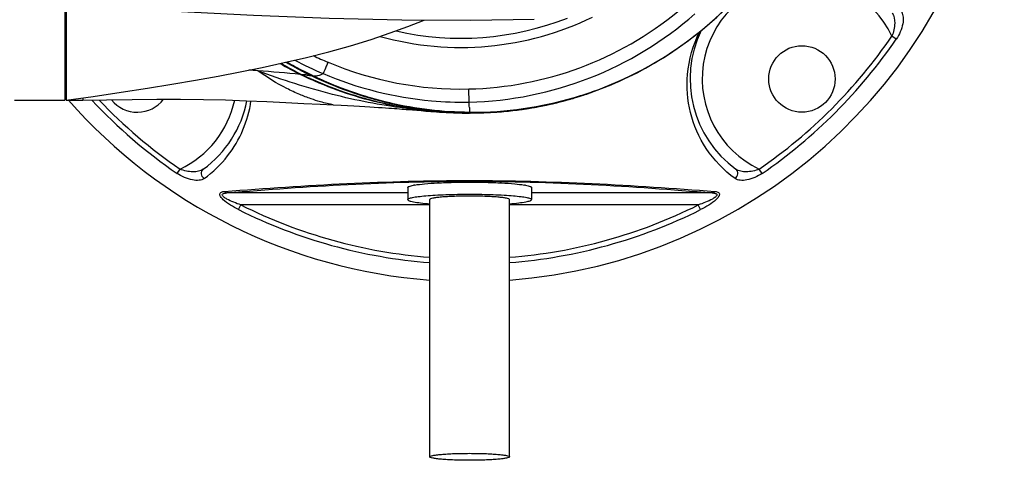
# Model space of a CAD drawing. Header units: millimetres. Extents: x 11 to 407, y 12 to 285.
# Tile 36 of 42: x 160 to 184, y 239 to 250. Entities that reach past the tile are written whole.
import ezdxf

# ---------------------------------------------------------------- set-up
doc = ezdxf.new("R2010")
doc.units = ezdxf.units.MM
doc.header["$LTSCALE"] = 23.1
doc.layers.get('0').update_dxf_attribs({"linetype": 'CONTINUOUS'})
doc.layers.add('02___PRT_ALL_AXES', color=7, linetype='CONTINUOUS')
doc.layers.add('06___PRT_ALL_SURFS', color=7, linetype='CONTINUOUS')

msp = doc.modelspace()

# ---------------------------------------------------------------- linework, layer by layer
at = {"color": 7, "linetype": 'Continuous'}
for p, q in [((181.8028, 249.4868), (181.6956, 249.5604)), ((167.0118, 248.6102), (167.0221, 248.6215)), ((167.2489, 248.5112), (167.2416, 248.5146)), ((167.2638, 248.5043), (167.2489, 248.5112)), ((167.2843, 248.4949), (167.2638, 248.5043)), ((167.2792, 248.5947), (167.2725, 248.5847)), ((167.2725, 248.5847), (167.2946, 248.5741)), ((167.2886, 248.5865), (167.2815, 248.59)), ((167.2981, 248.582), (167.2886, 248.5865)), ((167.3217, 248.5796), (167.298, 248.582)), ((167.3184, 248.5723), (167.2981, 248.5821)), ((167.3018, 248.5891), (167.3216, 248.5796)), ((171.1955, 247.9247), (171.1873, 248.2493)), ((159.915, 247.9736), (160.11, 247.9736)), ((161.19, 247.9736), (161.61, 247.9736)), ((161.61, 248.0322), (161.61, 247.9736)), ((173.8181, 248.0289), (173.7932, 248.0216)), ((173.8181, 248.029), (173.7964, 248.0226)), ((169.6867, 247.74), (169.7914, 247.7312)), ((169.7914, 247.7312), (170.0058, 247.7131)), ((171.143, 247.6524), (171.21, 247.6521)), ((171.1711, 247.654), (171.1581, 247.6541)), ((171.1841, 247.6539), (171.1711, 247.654)), ((171.21, 247.6538), (171.1841, 247.6539)), ((171.193, 247.6543), (171.1873, 247.6543)), ((171.21, 247.6542), (171.193, 247.6543)), ((171.2043, 247.7941), (171.21, 247.6715)), ((171.2097, 247.6563), (171.2094, 247.6548)), ((171.2443, 247.6548), (171.2094, 247.6549)), ((171.21, 247.6677), (171.2097, 247.6563)), ((171.21, 247.6715), (171.21, 247.6696)), ((171.21, 247.6538), (171.21, 247.6542)), ((171.2276, 247.6541), (171.21, 247.6542)), ((171.2444, 247.6541), (171.2276, 247.6541)), ((163.9482, 246.1558), (164.0217, 246.263)), ((178.4718, 246.1558), (178.3982, 246.263)), ((169.6725, 245.6726), (165.1861, 245.6726)), ((177.2339, 245.6726), (172.7475, 245.6726)), ((165.4748, 245.2574), (165.5328, 245.3737)), ((170.22, 245.3737), (165.5328, 245.3737)), ((176.8871, 245.3737), (172.2, 245.3737)), ((176.9452, 245.2574), (176.8871, 245.3737))]:
    msp.add_line(p, q, dxfattribs=at)
for points in [[(161.865, 250.2986), (163.8898, 250.1819), (165.8455, 250.0791), (167.7257, 250.0036), (169.529, 249.9619), (171.2431, 249.9561), (172.8146, 249.9831)], [(174.2041, 248.153), (174.7211, 248.3502), (175.3865, 248.6604), (176.0225, 249.0227), (176.3632, 249.2555)], [(161.61, 247.9736), (162.1988, 247.9776), (162.8324, 247.9865), (163.4454, 247.9934), (164.0361, 247.9944), (164.6052, 247.989), (165.1516, 247.9772), (165.6743, 247.9596), (166.1726, 247.9376), (166.6454, 247.9138), (167.0905, 247.8912), (167.5033, 247.871), (167.8263, 247.8556)], [(167.8263, 247.8557), (168.0177, 247.8462), (168.1794, 247.838), (168.3321, 247.8299), (168.4753, 247.8221), (168.6084, 247.8146), (168.7314, 247.8074), (168.8435, 247.8006), (168.9459, 247.7942), (169.039, 247.7881), (169.1242, 247.7824), (169.2026, 247.777), (169.2751, 247.7719), (169.3427, 247.767), (169.4061, 247.7622), (169.4663, 247.7576), (169.5239, 247.7532), (169.5795, 247.7487), (169.6336, 247.7443), (169.6867, 247.74)], [(170.0058, 247.7131), (170.0628, 247.7084), (170.1221, 247.7036), (170.1841, 247.6987), (170.2496, 247.6936), (170.3185, 247.6885), (170.3907, 247.6834), (170.4668, 247.6783), (170.5469, 247.6734), (170.6317, 247.6686), (170.7221, 247.6642), (170.8181, 247.6601), (170.9198, 247.6567), (171.0278, 247.6541), (171.143, 247.6524)]]:
    msp.add_lwpolyline(points, dxfattribs=at)
for centre, radius, start, end in [((171.21, 256.7486), 13.275, 274.27919, 138.61926), ((179.4598, 248.4988), 2.475, 25.39884, 244.60116), ((170.9925, 256.7487), 8.5012, 271.31309, 309.34555), ((170.99, 256.7351), 8.8127, 271.33642, 311.27482), ((170.9925, 256.7489), 7.4687, 254.47604, 295.97718), ((170.9925, 256.7489), 7.2401, 257.19053, 291.44958), ((179.4598, 248.4988), 2.775, 154.35649, 233.80122), ((171.21, 256.7486), 12.7129, 304.43202, 325.56798), ((171.21, 256.7486), 12.843, 304.43202, 325.56798), ((170.7391, 256.1425), 8.4041, 239.75238, 243.67146), ((170.7854, 256.164), 8.4304, 239.67238, 243.73565), ((171.0811, 256.5143), 8.7969, 239.77237, 243.03075), ((171.1107, 256.5307), 8.8158, 239.73128, 242.90804), ((171.1314, 256.5325), 8.8184, 239.68578, 242.79371), ((170.9745, 256.6727), 8.7312, 241.96026, 247.07853), ((170.967, 256.6986), 8.4452, 244.4815, 247.20413), ((170.9925, 256.7487), 8.5013, 247.17627, 271.31293), ((160.3803, 177.1445), 71.7736, 85.549391, 85.727345), ((161.11, 186.342), 62.5473, 84.585673, 85.56195), ((170.764, 256.1838), 8.4521, 243.64446, 243.92837), ((166.8155, 244.7971), 3.8144, 84.64542, 86.40282), ((170.9487, 256.504), 8.8076, 243.76167, 245.10834), ((171.0555, 256.4645), 8.7409, 243.0325, 244.35491), ((171.0848, 256.4806), 8.7594, 242.90974, 244.26615), ((171.0925, 256.4578), 8.7341, 242.79626, 244.27781), ((170.8212, 256.3018), 8.5833, 243.9316, 245.4705), ((171.2615, 256.6985), 9.0266, 286.42907, 289.00322), ((171.2667, 256.6959), 9.0241, 286.40214, 288.97707), ((171.2653, 256.695), 9.0251, 286.4122, 288.98689), ((171.2628, 256.6421), 8.9842, 287.99627, 289.11006), ((171.2618, 256.6976), 9.0256, 289.00334, 289.3868), ((171.2764, 256.667), 8.9936, 288.97838, 289.3533), ((171.275, 256.6665), 8.995, 288.98818, 289.37263), ((171.21, 256.7486), 13.275, 220.77853, 220.9822), ((171.21, 256.7486), 13.275, 221.38073, 265.7208), ((171.21, 256.7486), 12.843, 223.11407, 235.56798), ((171.21, 256.7486), 12.7129, 223.65488, 235.56798), ((162.9602, 248.4988), 2.475, 295.39884, 347.64894), ((162.9602, 248.4988), 2.775, 306.19878, 348.78889), ((162.9421, 248.3568), 2.8686, 321.97258, 351.9452), ((162.3326, 247.2598), 8.8878, 3.4464, 4.28991), ((171.2563, 256.7202), 9.0488, 269.92078, 286.42191), ((171.2515, 256.7446), 9.0752, 269.95163, 286.40739), ((171.25, 256.7446), 9.0769, 269.9618, 286.41711), ((171.2413, 256.713), 9.0582, 270.01847, 286.17768), ((171.237, 256.7304), 9.0763, 280.05464, 282.5902), ((171.2456, 256.6918), 9.0367, 282.5904, 285.37565), ((171.253, 256.6641), 9.0081, 285.37678, 286.37881), ((171.2498, 256.6836), 9.0276, 286.17837, 286.38546), ((171.2551, 256.6657), 9.009, 286.52833, 287.99606), ((171.2585, 256.6456), 8.9888, 286.54444, 288.01547), ((171.2186, 257.8437), 10.1865, 261.41313, 261.96475), ((171.2763, 258.2623), 10.609, 261.97199, 264.13374), ((171.2772, 258.2537), 10.6006, 264.12455, 265.21459), ((171.2624, 258.0739), 10.4201, 265.2132, 266.86305), ((171.251, 257.8641), 10.2101, 266.86259, 268.77867), ((171.2556, 258.779), 11.1256, 267.33294, 267.70982), ((171.232, 258.1231), 10.4693, 267.69498, 269.59525), ((171.2473, 257.7169), 10.0628, 268.78142, 269.65816), ((171.2565, 256.7091), 9.0378, 269.70512, 269.91946), ((171.2543, 256.619), 8.9496, 269.71599, 269.93279), ((171.2528, 256.6208), 8.9532, 269.72621, 269.94322), ((171.2416, 256.6582), 9.0041, 270.01764, 274.10155), ((171.2391, 256.6957), 9.0417, 274.10068, 275.58755), ((171.2349, 256.7364), 9.0826, 275.58884, 278.3342), ((171.2315, 256.7609), 9.1073, 278.3327, 280.05499), ((162.9164, 248.3745), 2.8998, 305.96597, 322.00982), ((171.21, 256.7486), 12.843, 243.47642, 265.57736), ((171.21, 256.7486), 12.7129, 243.47642, 265.53343), ((171.21, 256.7486), 12.7129, 274.46657, 296.52358), ((171.21, 256.7486), 12.843, 274.42264, 296.52358)]:
    msp.add_arc(centre, radius, start, end, dxfattribs=at)
for points, knots in [([(174.2578, 248.1838), (175.1067, 248.4825), (176.7381, 249.3486), (178.6958, 251.3426), (179.9888, 253.8845), (180.2977, 255.7918), (180.2977, 256.7486)], [0, 0, 0, 0, 0.2426163, 0.4891926, 0.7420396, 1, 1, 1, 1]), ([(174.2587, 248.1808), (175.4658, 248.6052), (177.7549, 250.0166), (179.2266, 252.2712), (179.6962, 253.5022)], [0, 0, 0, 0, 0.4926838, 1, 1, 1, 1]), ([(181.6991, 250.1377), (181.7512, 250.0666), (181.7806, 249.8552), (181.7392, 249.6606), (181.6956, 249.5604)], [0, 0, 0, 0, 0.4462699, 1, 1, 1, 1]), ([(181.9311, 250.1581), (181.9567, 250.1228), (181.983, 250.021), (181.9618, 249.7843), (181.8805, 249.6002), (181.8028, 249.4868)], [0, 0, 0, 0, 0.1842816, 0.4200772, 1, 1, 1, 1]), ([(177.8005, 246.0275), (177.5218, 246.2298), (177.0456, 246.7257), (176.642, 247.6459), (176.5646, 248.6661), (176.7549, 249.3385), (176.916, 249.6653)], [0, 0, 0, 0, 0.2550512, 0.4964786, 0.7301516, 1, 1, 1, 1]), ([(167.6948, 248.9129), (167.6805, 248.8793), (167.6403, 248.7853), (167.6008, 248.691), (167.574, 248.631)], [0, 0, 0, 0, 0.3573582, 1, 1, 1, 1]), ([(170.7379, 247.6654), (170.3545, 247.6833), (169.3688, 247.7794), (167.7555, 248.0874), (166.5586, 248.4749), (165.9499, 248.7017)], [0, 0, 0, 0, 0.2341755, 0.6036143, 1, 1, 1, 1]), ([(167.8262, 247.8556), (167.8129, 247.8563), (167.7638, 247.8703), (167.6556, 247.8907), (167.4837, 247.9377), (167.2538, 248.0095), (166.9744, 248.1163), (166.5213, 248.3278), (166.18, 248.5392), (165.9499, 248.7017)], [0, 0, 0, 0, 0.0193306, 0.0731993, 0.1597808, 0.2767578, 0.4217601, 0.592296, 1, 1, 1, 1]), ([(167.3216, 248.5796), (167.363, 248.5754), (167.4521, 248.5728), (167.5338, 248.6094), (167.574, 248.631)], [0, 0, 0, 0, 0.4764768, 1, 1, 1, 1]), ([(167.574, 248.631), (168.4249, 248.2713), (169.6484, 247.9603), (170.8843, 247.9174), (171.1955, 247.9247)], [0, 0, 0, 0, 0.7479431, 1, 1, 1, 1]), ([(167.1715, 248.5948), (167.1806, 248.5939), (167.2143, 248.5907), (167.2479, 248.5873), (167.2725, 248.5847)], [0, 0, 0, 0, 0.2702678, 1, 1, 1, 1]), ([(169.6977, 247.7714), (169.4897, 247.8028), (168.6537, 247.9558), (167.8394, 248.2277), (167.2577, 248.4932)], [0, 0, 0, 0, 0.2474881, 1, 1, 1, 1]), ([(171.2094, 247.6548), (170.5437, 247.6574), (169.1943, 247.7902), (167.9026, 248.212), (167.2843, 248.4949)], [0, 0, 0, 0, 0.4946879, 1, 1, 1, 1]), ([(167.2946, 248.5741), (167.9066, 248.2822), (169.1893, 247.8311), (170.5403, 247.6709), (171.21, 247.6677)], [0, 0, 0, 0, 0.5031092, 1, 1, 1, 1]), ([(171.21, 247.6696), (170.5443, 247.6729), (169.2015, 247.8334), (167.9269, 248.2824), (167.3184, 248.5723)], [0, 0, 0, 0, 0.4968994, 1, 1, 1, 1]), ([(167.3216, 248.5796), (167.9294, 248.2888), (169.2025, 247.8375), (170.5447, 247.6749), (171.21, 247.6715)], [0, 0, 0, 0, 0.5031462, 1, 1, 1, 1]), ([(164.5991, 246.2594), (164.528, 246.2074), (164.3166, 246.178), (164.122, 246.2194), (164.0217, 246.263)], [0, 0, 0, 0, 0.4462699, 1, 1, 1, 1]), ([(164.6195, 246.0275), (164.5831, 246.0553), (164.531, 246.1381), (164.5664, 246.2355), (164.5991, 246.2594)], [0, 0, 0, 0, 0.5301295, 1, 1, 1, 1]), ([(177.8005, 246.0275), (177.8368, 246.0553), (177.889, 246.1381), (177.8536, 246.2355), (177.8209, 246.2594)], [0, 0, 0, 0, 0.5301299, 1, 1, 1, 1]), ([(178.3982, 246.263), (178.298, 246.2194), (178.1034, 246.178), (177.892, 246.2074), (177.8209, 246.2594)], [0, 0, 0, 0, 0.5537242, 1, 1, 1, 1]), ([(164.6195, 246.0275), (164.5841, 246.0018), (164.4824, 245.9756), (164.2457, 245.9968), (164.0616, 246.078), (163.9482, 246.1558)], [0, 0, 0, 0, 0.1842816, 0.4200772, 1, 1, 1, 1]), ([(165.1233, 245.708), (167.1477, 245.8701), (171.21, 246.0876), (175.2723, 245.8701), (177.2967, 245.708)], [0, 0, 0, 0, 0.5000016, 1, 1, 1, 1]), ([(165.1861, 245.6726), (167.1892, 245.843), (171.21, 246.0822), (175.2308, 245.843), (177.2339, 245.6726)], [0, 0, 0, 0, 0.5000016, 1, 1, 1, 1]), ([(178.4718, 246.1558), (178.3584, 246.078), (178.1743, 245.9968), (177.9375, 245.9756), (177.8358, 246.0018), (177.8005, 246.0275)], [0, 0, 0, 0, 0.5799155, 0.8157141, 1, 1, 1, 1]), ([(165.4748, 245.2574), (165.4054, 245.2919), (165.272, 245.3646), (165.1182, 245.4733), (165.0286, 245.5666), (164.9984, 245.6358), (165.0212, 245.677), (165.0615, 245.7006), (165.0979, 245.706), (165.1233, 245.708)], [0, 0, 0, 0, 0.3038106, 0.5975545, 0.727034, 0.8209872, 0.8589335, 0.9002484, 1, 1, 1, 1]), ([(165.5328, 245.3737), (165.4722, 245.3939), (165.3528, 245.4371), (165.2099, 245.5006), (165.1192, 245.5577), (165.0814, 245.5933), (165.0652, 245.6248), (165.0833, 245.6521), (165.1131, 245.6626), (165.1479, 245.6697), (165.1731, 245.6718), (165.1861, 245.6726)], [0, 0, 0, 0, 0.2855094, 0.5671631, 0.7000981, 0.7585005, 0.8031499, 0.8408871, 0.8875117, 0.941572, 1, 1, 1, 1]), ([(165.1233, 245.708), (165.1276, 245.703), (165.1448, 245.6857), (165.1685, 245.6741), (165.1861, 245.6726)], [0, 0, 0, 0, 0.2737187, 1, 1, 1, 1]), ([(177.2339, 245.6726), (177.2469, 245.6718), (177.2721, 245.6697), (177.3069, 245.6626), (177.3365, 245.6521), (177.3549, 245.625), (177.3388, 245.5937), (177.3012, 245.5581), (177.2105, 245.5009), (177.0675, 245.4372), (176.9478, 245.3939), (176.8871, 245.3737)], [0, 0, 0, 0, 0.0584853, 0.1124834, 0.1590009, 0.1966693, 0.2410711, 0.2991086, 0.4319829, 0.7140134, 1, 1, 1, 1]), ([(177.2967, 245.708), (177.322, 245.706), (177.3584, 245.7005), (177.3987, 245.677), (177.4217, 245.636), (177.3915, 245.5669), (177.3021, 245.4736), (177.1482, 245.3647), (177.0146, 245.292), (176.9452, 245.2574)], [0, 0, 0, 0, 0.0996882, 0.1409878, 0.1788512, 0.2725087, 0.4018132, 0.6957792, 1, 1, 1, 1]), ([(177.2967, 245.708), (177.2923, 245.703), (177.2752, 245.6857), (177.2515, 245.6741), (177.2339, 245.6726)], [0, 0, 0, 0, 0.2737188, 1, 1, 1, 1])]:
    msp.add_open_spline(points, degree=3, knots=knots, dxfattribs=at)
at = {"layer": '02___PRT_ALL_AXES', "color": 7, "linetype": 'Continuous'}
for p, q in [((161.16, 250.2986), (161.16, 247.9736)), ((161.19, 250.2986), (161.19, 247.9735)), ((161.16, 248.1236), (161.19, 248.1236)), ((160.11, 247.9736), (161.16, 247.9736)), ((169.6725, 245.8055), (169.6725, 245.5066)), ((172.7475, 245.8055), (172.7475, 245.5066)), ((170.22, 239.126), (170.22, 245.5066)), ((172.2, 239.126), (172.2, 245.5066))]:
    msp.add_line(p, q, dxfattribs=at)
msp.add_circle((179.4602, 248.4984), 0.825, dxfattribs=at)
for centre, radius, start, end in [((162.9602, 248.4988), 0.825, 219.08305, 322.22513), ((170.1167, 244.2501), 1.6397, 99.39557, 100.42033), ((172.3033, 244.2501), 1.6397, 79.57967, 80.60443)]:
    msp.add_arc(centre, radius, start, end, dxfattribs=at)
for points, knots in [([(169.849, 245.8678), (169.9291, 245.8811), (170.1177, 245.9018), (170.4341, 245.923), (170.8073, 245.9364), (171.21, 245.9411), (171.6127, 245.9364), (171.9859, 245.923), (172.3022, 245.9018), (172.4908, 245.8811), (172.571, 245.8678)], [0, 0, 0, 0, 0.0893441, 0.208429, 0.3487079, 0.5, 0.6512921, 0.791571, 0.9106559, 1, 1, 1, 1]), ([(169.6725, 245.8055), (169.6725, 245.8113), (169.6807, 245.8204), (169.6945, 245.8284), (169.7192, 245.8392), (169.7614, 245.8511), (169.7986, 245.8588), (169.8201, 245.8628)], [0, 0, 0, 0, 0.1073164, 0.1919385, 0.3014617, 0.5984919, 1, 1, 1, 1]), ([(172.5999, 245.8628), (172.6213, 245.8588), (172.6585, 245.8511), (172.7008, 245.8392), (172.7255, 245.8284), (172.7393, 245.8204), (172.7475, 245.8113), (172.7475, 245.8055)], [0, 0, 0, 0, 0.4015081, 0.6985383, 0.8080615, 0.8926836, 1, 1, 1, 1]), ([(169.6725, 245.5066), (169.6725, 245.5117), (169.682, 245.5238), (169.7214, 245.5423), (169.8068, 245.5633), (169.9473, 245.5844), (170.1365, 245.6037), (170.3665, 245.6197), (170.6291, 245.6316), (170.9138, 245.639), (171.21, 245.6415), (171.5061, 245.639), (171.7909, 245.6316), (172.0534, 245.6197), (172.2835, 245.6037), (172.4727, 245.5844), (172.6131, 245.5633), (172.6986, 245.5423), (172.738, 245.5238), (172.7475, 245.5117), (172.7475, 245.5066)], [0, 0, 0, 0, 0.0048443, 0.0130945, 0.0423427, 0.0885954, 0.1503751, 0.2254242, 0.3109215, 0.4036234, 0.5, 0.5963766, 0.6890785, 0.7745758, 0.8496249, 0.9114046, 0.9576573, 0.9869055, 0.9951557, 1, 1, 1, 1]), ([(169.6725, 245.5066), (169.6725, 245.5009), (169.6804, 245.4919), (169.6939, 245.484), (169.7179, 245.4734), (169.759, 245.4616), (169.8522, 245.442), (170.0078, 245.4217), (170.1427, 245.4098), (170.2198, 245.4041)], [0, 0, 0, 0, 0.0303766, 0.0541846, 0.0849492, 0.1683054, 0.2809514, 0.5902041, 1, 1, 1, 1]), ([(171.21, 245.5929), (171.1456, 245.5929), (171.0193, 245.5918), (170.8359, 245.5871), (170.6669, 245.5794), (170.5188, 245.5691), (170.3969, 245.5567), (170.3065, 245.5431), (170.2515, 245.5296), (170.2261, 245.5177), (170.22, 245.5099), (170.22, 245.5066)], [0, 0, 0, 0, 0.1927592, 0.3781557, 0.5491521, 0.6992499, 0.8228089, 0.9153151, 0.9738114, 0.9903119, 1, 1, 1, 1]), ([(172.2, 245.5066), (172.2, 245.5099), (172.1939, 245.5177), (172.1685, 245.5296), (172.1135, 245.5431), (172.023, 245.5567), (171.9012, 245.5691), (171.7531, 245.5794), (171.584, 245.5871), (171.4007, 245.5918), (171.2744, 245.5929), (171.21, 245.5929)], [0, 0, 0, 0, 0.0096881, 0.0261886, 0.0846849, 0.1771911, 0.3007501, 0.4508479, 0.6218443, 0.8072408, 1, 1, 1, 1]), ([(172.2002, 245.4041), (172.2772, 245.4098), (172.4122, 245.4217), (172.5677, 245.442), (172.661, 245.4616), (172.7021, 245.4734), (172.7261, 245.484), (172.7395, 245.4919), (172.7475, 245.5009), (172.7475, 245.5066)], [0, 0, 0, 0, 0.4097959, 0.7190486, 0.8316946, 0.9150508, 0.9458154, 0.9696234, 1, 1, 1, 1]), ([(170.22, 239.126), (170.22, 239.1292), (170.2261, 239.1371), (170.2515, 239.1489), (170.3065, 239.1625), (170.3969, 239.1761), (170.5188, 239.1885), (170.6669, 239.1988), (170.8359, 239.2065), (171.0193, 239.2112), (171.1456, 239.2123), (171.21, 239.2123)], [0, 0, 0, 0, 0.0096893, 0.0261891, 0.0846862, 0.1771909, 0.3007497, 0.4508481, 0.6218451, 0.8072404, 1, 1, 1, 1]), ([(171.21, 239.0397), (171.1456, 239.0397), (171.0193, 239.0408), (170.8359, 239.0455), (170.6669, 239.0532), (170.5188, 239.0635), (170.3969, 239.0759), (170.3065, 239.0895), (170.2515, 239.1031), (170.2261, 239.1149), (170.22, 239.1228), (170.22, 239.126)], [0, 0, 0, 0, 0.1927596, 0.3781549, 0.5491519, 0.6992503, 0.8228091, 0.9153138, 0.9738109, 0.9903107, 1, 1, 1, 1]), ([(171.21, 239.2123), (171.2744, 239.2123), (171.4007, 239.2112), (171.584, 239.2065), (171.7531, 239.1988), (171.9012, 239.1885), (172.023, 239.1761), (172.1135, 239.1625), (172.1685, 239.1489), (172.1939, 239.1371), (172.2, 239.1292), (172.2, 239.126)], [0, 0, 0, 0, 0.1927596, 0.3781549, 0.5491519, 0.6992503, 0.8228091, 0.9153138, 0.9738109, 0.9903107, 1, 1, 1, 1]), ([(172.2, 239.126), (172.2, 239.1228), (172.1939, 239.1149), (172.1685, 239.1031), (172.1135, 239.0895), (172.023, 239.0759), (171.9012, 239.0635), (171.7531, 239.0532), (171.584, 239.0455), (171.4007, 239.0408), (171.2744, 239.0397), (171.21, 239.0397)], [0, 0, 0, 0, 0.0096893, 0.0261891, 0.0846862, 0.1771909, 0.3007497, 0.4508481, 0.6218451, 0.8072404, 1, 1, 1, 1])]:
    msp.add_open_spline(points, degree=3, knots=knots, dxfattribs=at)
at = {"layer": '06___PRT_ALL_SURFS', "color": 7, "linetype": 'Continuous'}
msp.add_lwpolyline([(161.19, 247.9736), (161.8634, 248.0676), (162.5621, 248.1699), (163.2103, 248.2699), (163.8214, 248.3691), (164.4032, 248.4687), (164.9653, 248.5703), (165.515, 248.6755), (166.0598, 248.7864), (166.61, 248.9062), (167.1592, 249.0347), (167.713, 249.1752), (168.2507, 249.324), (168.7622, 249.4791), (169.2416, 249.6387), (169.6794, 249.7987), (170.0818, 249.96)], dxfattribs=at)

doc.saveas('drawing.dxf')
